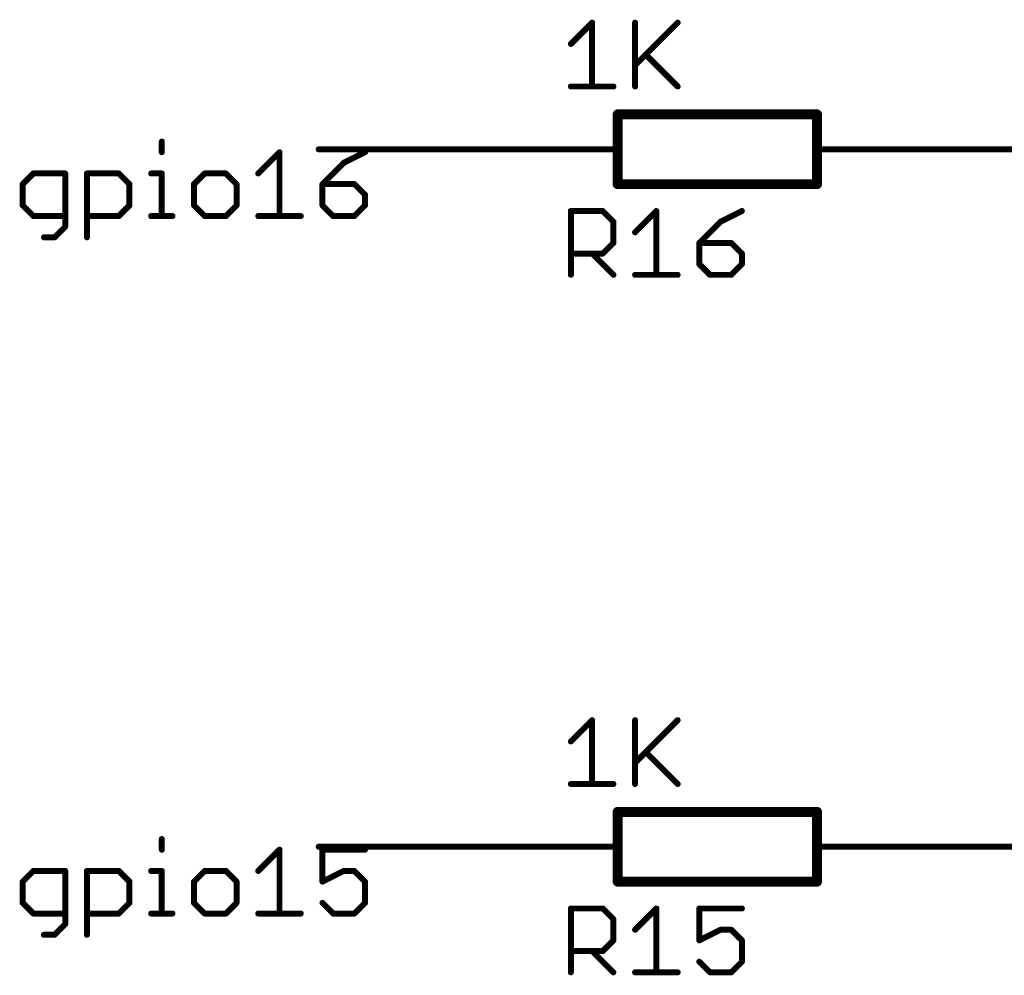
# Model space of a CAD drawing. Extents: x -61 to 240, y -139 to 283.
# Tile 61 of 77: x -61 to -36, y 248 to 273. Entities that reach past the tile are written whole.
import ezdxf

# ---------------------------------------------------------------- set-up
doc = ezdxf.new("R2010")
doc.units = 0
for name, color, linetype in [('91', 94, 'CONTINUOUS'), ('94', 14, 'CONTINUOUS'), ('95', 251, 'CONTINUOUS'), ('96', 251, 'CONTINUOUS')]:
    doc.layers.add(name, color=color, linetype=linetype)

msp = doc.modelspace()

# ---------------------------------------------------------------- linework, layer by layer
at = {"layer": '91', "const_width": 0.1524}
for points in [[(-57.3383, 269.4364), (-57.3383, 269.1652)], [(-48.26, 269.24), (-53.34, 269.24)], [(-38.1, 269.24), (-33.02, 269.24)], [(-54.8809, 268.6229), (-54.3386, 269.1652)], [(-54.3386, 269.1652), (-54.3386, 267.5382)], [(-52.1591, 269.1652), (-52.7014, 268.894)], [(-52.7014, 268.894), (-53.2437, 268.3517)], [(-60.6126, 268.6229), (-60.8838, 268.3517)], [(-59.7991, 268.6229), (-60.6126, 268.6229)], [(-59.7991, 267.267), (-59.7991, 268.6229)], [(-59.2466, 266.9959), (-59.2466, 268.6229)], [(-59.2466, 268.6229), (-58.4332, 268.6229)], [(-58.4332, 268.6229), (-58.162, 268.3517)], [(-57.6095, 268.6229), (-57.3383, 268.6229)], [(-57.3383, 268.6229), (-57.3383, 267.5382)], [(-56.2469, 268.6229), (-56.5181, 268.3517)], [(-55.7046, 268.6229), (-56.2469, 268.6229)], [(-55.4334, 268.3517), (-55.7046, 268.6229)], [(-60.8838, 268.3517), (-60.8838, 267.8094)], [(-58.162, 268.3517), (-58.162, 267.8094)], [(-56.5181, 268.3517), (-56.5181, 267.8094)], [(-55.4334, 267.8094), (-55.4334, 268.3517)], [(-53.2437, 268.3517), (-53.2437, 267.8094)], [(-52.4302, 268.3517), (-53.2437, 268.3517)], [(-52.1591, 268.0805), (-52.4302, 268.3517)], [(-52.1591, 267.8094), (-52.1591, 268.0805)], [(-60.8838, 267.8094), (-60.6126, 267.5382)], [(-58.162, 267.8094), (-58.4332, 267.5382)], [(-56.5181, 267.8094), (-56.2469, 267.5382)], [(-55.7046, 267.5382), (-55.4334, 267.8094)], [(-53.2437, 267.8094), (-52.9726, 267.5382)], [(-52.4302, 267.5382), (-52.1591, 267.8094)], [(-60.6126, 267.5382), (-59.7991, 267.5382)], [(-58.4332, 267.5382), (-59.2466, 267.5382)], [(-57.6095, 267.5382), (-57.0672, 267.5382)], [(-56.2469, 267.5382), (-55.7046, 267.5382)], [(-54.8809, 267.5382), (-53.7962, 267.5382)], [(-52.9726, 267.5382), (-52.4302, 267.5382)], [(-60.0703, 266.9959), (-59.7991, 267.267)], [(-60.3415, 266.9959), (-60.0703, 266.9959)], [(-57.3383, 251.6564), (-57.3383, 251.3852)], [(-54.8809, 250.8429), (-54.3386, 251.3852)], [(-54.3386, 251.3852), (-54.3386, 249.7582)], [(-48.26, 251.46), (-53.34, 251.46)], [(-52.1591, 251.3852), (-53.2437, 251.3852)], [(-53.2437, 251.3852), (-53.2437, 250.5717)], [(-38.1, 251.46), (-33.02, 251.46)], [(-60.6126, 250.8429), (-60.8838, 250.5717)], [(-59.7991, 250.8429), (-60.6126, 250.8429)], [(-59.7991, 249.487), (-59.7991, 250.8429)], [(-59.2466, 249.2159), (-59.2466, 250.8429)], [(-59.2466, 250.8429), (-58.4332, 250.8429)], [(-58.4332, 250.8429), (-58.162, 250.5717)], [(-57.6095, 250.8429), (-57.3383, 250.8429)], [(-57.3383, 250.8429), (-57.3383, 249.7582)], [(-56.2469, 250.8429), (-56.5181, 250.5717)], [(-55.7046, 250.8429), (-56.2469, 250.8429)], [(-55.4334, 250.5717), (-55.7046, 250.8429)], [(-53.2437, 250.5717), (-52.7014, 250.8429)], [(-52.7014, 250.8429), (-52.4302, 250.8429)], [(-52.4302, 250.8429), (-52.1591, 250.5717)], [(-60.8838, 250.5717), (-60.8838, 250.0294)], [(-58.162, 250.5717), (-58.162, 250.0294)], [(-56.5181, 250.5717), (-56.5181, 250.0294)], [(-55.4334, 250.0294), (-55.4334, 250.5717)], [(-52.1591, 250.5717), (-52.1591, 250.0294)], [(-60.8838, 250.0294), (-60.6126, 249.7582)], [(-58.162, 250.0294), (-58.4332, 249.7582)], [(-56.5181, 250.0294), (-56.2469, 249.7582)], [(-55.7046, 249.7582), (-55.4334, 250.0294)], [(-52.9726, 249.7582), (-53.2437, 250.0294)], [(-52.1591, 250.0294), (-52.4302, 249.7582)], [(-60.6126, 249.7582), (-59.7991, 249.7582)], [(-58.4332, 249.7582), (-59.2466, 249.7582)], [(-57.6095, 249.7582), (-57.0672, 249.7582)], [(-56.2469, 249.7582), (-55.7046, 249.7582)], [(-54.8809, 249.7582), (-53.7962, 249.7582)], [(-52.4302, 249.7582), (-52.9726, 249.7582)], [(-60.0703, 249.2159), (-59.7991, 249.487)], [(-60.3415, 249.2159), (-60.0703, 249.2159)]]:
    msp.add_lwpolyline(points, dxfattribs=at)
at = {"layer": '91', "const_width": 0.0762}
for points in [[(-57.3002, 269.4364, 1), (-57.3764, 269.4364)], [(-53.34, 269.2781, 1), (-53.34, 269.2019)], [(-48.26, 269.2019, 1), (-48.26, 269.2781)], [(-38.1, 269.2781, 1), (-38.1, 269.2019)], [(-57.3764, 269.1652, 1), (-57.3002, 269.1652)], [(-54.3005, 269.1652, 1), (-54.3767, 269.1652)], [(-54.3116, 269.1382, 1), (-54.3655, 269.1921)], [(-52.142, 269.1311, 1), (-52.1761, 269.1993)], [(-52.7184, 268.9281, 1), (-52.6844, 268.8599)], [(-52.6745, 268.8671, 1), (-52.7284, 268.921)], [(-60.6126, 268.661, 1), (-60.6126, 268.5848)], [(-60.5857, 268.5959, 1), (-60.6396, 268.6498)], [(-59.761, 268.6229, 1), (-59.8372, 268.6229)], [(-59.7991, 268.5848, 1), (-59.7991, 268.661)], [(-59.2085, 268.6229, 1), (-59.2847, 268.6229)], [(-59.2466, 268.661, 1), (-59.2466, 268.5848)], [(-58.4062, 268.6498, 1), (-58.4601, 268.5959)], [(-58.4332, 268.5848, 1), (-58.4332, 268.661)], [(-57.6095, 268.661, 1), (-57.6095, 268.5848)], [(-57.3002, 268.6229, 1), (-57.3764, 268.6229)], [(-57.3383, 268.5848, 1), (-57.3383, 268.661)], [(-56.2469, 268.661, 1), (-56.2469, 268.5848)], [(-56.2199, 268.5959, 1), (-56.2738, 268.6498)], [(-55.6776, 268.6498, 1), (-55.7315, 268.5959)], [(-55.7046, 268.5848, 1), (-55.7046, 268.661)], [(-54.9078, 268.6498, 1), (-54.854, 268.5959)], [(-60.8457, 268.3517, 1), (-60.9219, 268.3517)], [(-60.9107, 268.3786, 1), (-60.8569, 268.3248)], [(-58.1239, 268.3517, 1), (-58.2001, 268.3517)], [(-58.1889, 268.3248, 1), (-58.135, 268.3786)], [(-56.48, 268.3517, 1), (-56.5562, 268.3517)], [(-56.545, 268.3786, 1), (-56.4911, 268.3248)], [(-55.3953, 268.3517, 1), (-55.4715, 268.3517)], [(-55.4603, 268.3248, 1), (-55.4064, 268.3786)], [(-53.2056, 268.3517, 1), (-53.2818, 268.3517)], [(-53.2437, 268.3898, 1), (-53.2437, 268.3136)], [(-53.2707, 268.3786, 1), (-53.2168, 268.3248)], [(-52.4033, 268.3786, 1), (-52.4572, 268.3248)], [(-52.4302, 268.3136, 1), (-52.4302, 268.3898)], [(-52.121, 268.0805, 1), (-52.1972, 268.0805)], [(-52.186, 268.0536, 1), (-52.1321, 268.1075)], [(-60.8569, 267.8363, 1), (-60.9107, 267.7824)], [(-60.9219, 267.8094, 1), (-60.8457, 267.8094)], [(-58.2001, 267.8094, 1), (-58.1239, 267.8094)], [(-58.135, 267.7824, 1), (-58.1889, 267.8363)], [(-56.4911, 267.8363, 1), (-56.545, 267.7824)], [(-56.5562, 267.8094, 1), (-56.48, 267.8094)], [(-55.4715, 267.8094, 1), (-55.3953, 267.8094)], [(-55.4065, 267.7824, 1), (-55.4603, 267.8363)], [(-53.2168, 267.8363, 1), (-53.2707, 267.7824)], [(-53.2818, 267.8094, 1), (-53.2056, 267.8094)], [(-52.1972, 267.8094, 1), (-52.121, 267.8094)], [(-52.1321, 267.7824, 1), (-52.186, 267.8363)], [(-60.6126, 267.5763, 1), (-60.6126, 267.5001)], [(-60.6396, 267.5113, 1), (-60.5857, 267.5651)], [(-59.7991, 267.5001, 1), (-59.7991, 267.5763)], [(-59.2466, 267.5763, 1), (-59.2466, 267.5001)], [(-58.4601, 267.5651, 1), (-58.4062, 267.5113)], [(-58.4332, 267.5001, 1), (-58.4332, 267.5763)], [(-57.6095, 267.5763, 1), (-57.6095, 267.5001)], [(-57.3764, 267.5382, 1), (-57.3002, 267.5382)], [(-57.0672, 267.5001, 1), (-57.0672, 267.5763)], [(-56.2469, 267.5763, 1), (-56.2469, 267.5001)], [(-56.2738, 267.5113, 1), (-56.2199, 267.5651)], [(-55.7315, 267.5651, 1), (-55.6776, 267.5113)], [(-55.7046, 267.5001, 1), (-55.7046, 267.5763)], [(-54.8809, 267.5763, 1), (-54.8809, 267.5001)], [(-54.3767, 267.5382, 1), (-54.3005, 267.5382)], [(-53.7962, 267.5001, 1), (-53.7962, 267.5763)], [(-52.9726, 267.5763, 1), (-52.9726, 267.5001)], [(-52.9995, 267.5113, 1), (-52.9456, 267.5651)], [(-52.4572, 267.5651, 1), (-52.4033, 267.5113)], [(-52.4302, 267.5001, 1), (-52.4302, 267.5763)], [(-59.8372, 267.267, 1), (-59.761, 267.267)], [(-59.7722, 267.2401, 1), (-59.8261, 267.294)], [(-60.3415, 267.034, 1), (-60.3415, 266.9578)], [(-60.0972, 267.0228, 1), (-60.0434, 266.9689)], [(-60.0703, 266.9578, 1), (-60.0703, 267.034)], [(-59.2847, 266.9959, 1), (-59.2085, 266.9959)], [(-57.3002, 251.6564, 1), (-57.3764, 251.6564)], [(-54.3005, 251.3852, 1), (-54.3767, 251.3852)], [(-54.3116, 251.3582, 1), (-54.3655, 251.4121)], [(-53.34, 251.4981, 1), (-53.34, 251.4219)], [(-53.2437, 251.4233, 1), (-53.2437, 251.3471)], [(-53.2056, 251.3852, 1), (-53.2818, 251.3852)], [(-52.1591, 251.3471, 1), (-52.1591, 251.4233)], [(-48.26, 251.4219, 1), (-48.26, 251.4981)], [(-38.1, 251.4981, 1), (-38.1, 251.4219)], [(-57.3764, 251.3852, 1), (-57.3002, 251.3852)], [(-60.6126, 250.881, 1), (-60.6126, 250.8048)], [(-60.5857, 250.8159, 1), (-60.6396, 250.8698)], [(-59.761, 250.8429, 1), (-59.8372, 250.8429)], [(-59.7991, 250.8048, 1), (-59.7991, 250.881)], [(-59.2085, 250.8429, 1), (-59.2847, 250.8429)], [(-59.2466, 250.881, 1), (-59.2466, 250.8048)], [(-58.4062, 250.8698, 1), (-58.4601, 250.8159)], [(-58.4332, 250.8048, 1), (-58.4332, 250.881)], [(-57.6095, 250.881, 1), (-57.6095, 250.8048)], [(-57.3002, 250.8429, 1), (-57.3764, 250.8429)], [(-57.3383, 250.8048, 1), (-57.3383, 250.881)], [(-56.2469, 250.881, 1), (-56.2469, 250.8048)], [(-56.2199, 250.8159, 1), (-56.2738, 250.8698)], [(-55.6776, 250.8698, 1), (-55.7315, 250.8159)], [(-55.7046, 250.8048, 1), (-55.7046, 250.881)], [(-54.9078, 250.8698, 1), (-54.854, 250.8159)], [(-52.7014, 250.881, 1), (-52.7014, 250.8048)], [(-52.6844, 250.8088, 1), (-52.7184, 250.8769)], [(-52.4033, 250.8698, 1), (-52.4572, 250.8159)], [(-52.4302, 250.8048, 1), (-52.4302, 250.881)], [(-60.8457, 250.5717, 1), (-60.9219, 250.5717)], [(-60.9107, 250.5986, 1), (-60.8569, 250.5448)], [(-58.1239, 250.5717, 1), (-58.2001, 250.5717)], [(-58.1889, 250.5448, 1), (-58.135, 250.5986)], [(-56.48, 250.5717, 1), (-56.5562, 250.5717)], [(-56.545, 250.5986, 1), (-56.4911, 250.5448)], [(-55.3953, 250.5717, 1), (-55.4715, 250.5717)], [(-55.4603, 250.5448, 1), (-55.4064, 250.5986)], [(-53.2608, 250.6058, 1), (-53.2267, 250.5376)], [(-53.2818, 250.5717, 1), (-53.2056, 250.5717)], [(-52.121, 250.5717, 1), (-52.1972, 250.5717)], [(-52.186, 250.5448, 1), (-52.1321, 250.5986)], [(-60.8569, 250.0563, 1), (-60.9107, 250.0024)], [(-60.9219, 250.0294, 1), (-60.8457, 250.0294)], [(-58.2001, 250.0294, 1), (-58.1239, 250.0294)], [(-58.135, 250.0024, 1), (-58.1889, 250.0563)], [(-56.4911, 250.0563, 1), (-56.545, 250.0024)], [(-56.5562, 250.0294, 1), (-56.48, 250.0294)], [(-55.4715, 250.0294, 1), (-55.3953, 250.0294)], [(-55.4065, 250.0024, 1), (-55.4603, 250.0563)], [(-53.2168, 250.0563, 1), (-53.2707, 250.0024)], [(-52.1972, 250.0294, 1), (-52.121, 250.0294)], [(-52.1321, 250.0024, 1), (-52.186, 250.0563)], [(-60.6126, 249.7963, 1), (-60.6126, 249.7201)], [(-60.6396, 249.7313, 1), (-60.5857, 249.7851)], [(-59.7991, 249.7201, 1), (-59.7991, 249.7963)], [(-59.2466, 249.7963, 1), (-59.2466, 249.7201)], [(-58.4601, 249.7851, 1), (-58.4062, 249.7313)], [(-58.4332, 249.7201, 1), (-58.4332, 249.7963)], [(-57.6095, 249.7963, 1), (-57.6095, 249.7201)], [(-57.3764, 249.7582, 1), (-57.3002, 249.7582)], [(-57.0672, 249.7201, 1), (-57.0672, 249.7963)], [(-56.2469, 249.7963, 1), (-56.2469, 249.7201)], [(-56.2738, 249.7313, 1), (-56.2199, 249.7851)], [(-55.7315, 249.7851, 1), (-55.6776, 249.7313)], [(-55.7046, 249.7201, 1), (-55.7046, 249.7963)], [(-54.8809, 249.7963, 1), (-54.8809, 249.7201)], [(-54.3767, 249.7582, 1), (-54.3005, 249.7582)], [(-53.7962, 249.7201, 1), (-53.7962, 249.7963)], [(-52.9726, 249.7963, 1), (-52.9726, 249.7201)], [(-52.9995, 249.7313, 1), (-52.9456, 249.7851)], [(-52.4572, 249.7851, 1), (-52.4033, 249.7313)], [(-52.4302, 249.7201, 1), (-52.4302, 249.7963)], [(-59.8372, 249.487, 1), (-59.761, 249.487)], [(-59.7722, 249.4601, 1), (-59.8261, 249.514)], [(-60.3415, 249.254, 1), (-60.3415, 249.1778)], [(-60.0972, 249.2428, 1), (-60.0434, 249.1889)], [(-60.0703, 249.1778, 1), (-60.0703, 249.254)], [(-59.2847, 249.2159, 1), (-59.2085, 249.2159)]]:
    msp.add_lwpolyline(points, format="xyb", dxfattribs=at)
at = {"layer": '94'}
for points, const_width in [([(-45.72, 270.129), (-40.64, 270.129)], 0.254), ([(-45.72, 270.129), (-45.72, 268.351)], 0.254), ([(-40.64, 270.129), (-40.64, 268.351)], 0.254), ([(-48.26, 269.24), (-45.72, 269.24)], 0.1524), ([(-38.1, 269.24), (-40.64, 269.24)], 0.1524), ([(-40.64, 268.351), (-45.72, 268.351)], 0.254), ([(-45.72, 252.349), (-40.64, 252.349)], 0.254), ([(-45.72, 252.349), (-45.72, 250.571)], 0.254), ([(-40.64, 252.349), (-40.64, 250.571)], 0.254), ([(-48.26, 251.46), (-45.72, 251.46)], 0.1524), ([(-38.1, 251.46), (-40.64, 251.46)], 0.1524), ([(-40.64, 250.571), (-45.72, 250.571)], 0.254)]:
    msp.add_lwpolyline(points, dxfattribs=dict(at, const_width=const_width))
for points, const_width in [([(-45.72, 270.1925, 1), (-45.72, 270.0655)], 0.127), ([(-45.6565, 270.129, 1), (-45.7835, 270.129)], 0.127), ([(-40.5765, 270.129, 1), (-40.7035, 270.129)], 0.127), ([(-40.64, 270.0655, 1), (-40.64, 270.1925)], 0.127), ([(-48.26, 269.2781, 1), (-48.26, 269.2019)], 0.0762), ([(-45.72, 269.2019, 1), (-45.72, 269.2781)], 0.0762), ([(-40.64, 269.2781, 1), (-40.64, 269.2019)], 0.0762), ([(-38.1, 269.2019, 1), (-38.1, 269.2781)], 0.0762), ([(-45.72, 268.4145, 1), (-45.72, 268.2875)], 0.127), ([(-45.7835, 268.351, 1), (-45.6565, 268.351)], 0.127), ([(-40.7035, 268.351, 1), (-40.5765, 268.351)], 0.127), ([(-40.64, 268.2875, 1), (-40.64, 268.4145)], 0.127), ([(-45.72, 252.4125, 1), (-45.72, 252.2855)], 0.127), ([(-45.6565, 252.349, 1), (-45.7835, 252.349)], 0.127), ([(-40.5765, 252.349, 1), (-40.7035, 252.349)], 0.127), ([(-40.64, 252.2855, 1), (-40.64, 252.4125)], 0.127), ([(-48.26, 251.4981, 1), (-48.26, 251.4219)], 0.0762), ([(-45.72, 251.4219, 1), (-45.72, 251.4981)], 0.0762), ([(-40.64, 251.4981, 1), (-40.64, 251.4219)], 0.0762), ([(-38.1, 251.4219, 1), (-38.1, 251.4981)], 0.0762), ([(-45.72, 250.6345, 1), (-45.72, 250.5075)], 0.127), ([(-40.64, 250.5075, 1), (-40.64, 250.6345)], 0.127), ([(-45.7835, 250.571, 1), (-45.6565, 250.571)], 0.127), ([(-40.7035, 250.571, 1), (-40.5765, 250.571)], 0.127)]:
    msp.add_lwpolyline(points, format="xyb", dxfattribs=dict(at, const_width=const_width))
at = {"layer": '95', "const_width": 0.1524}
for points in [[(-46.9138, 266.0396), (-46.9138, 267.6666)], [(-46.9138, 267.6666), (-46.1003, 267.6666)], [(-46.1003, 267.6666), (-45.8291, 267.3954)], [(-45.2766, 267.1243), (-44.7343, 267.6666)], [(-44.7343, 267.6666), (-44.7343, 266.0396)], [(-42.5548, 267.6666), (-43.0972, 267.3954)], [(-45.8291, 267.3954), (-45.8291, 266.8531)], [(-43.0972, 267.3954), (-43.6395, 266.8531)], [(-45.8291, 266.8531), (-46.1003, 266.5819)], [(-43.6395, 266.8531), (-43.6395, 266.3108)], [(-42.826, 266.8531), (-43.6395, 266.8531)], [(-42.5548, 266.5819), (-42.826, 266.8531)], [(-46.1003, 266.5819), (-46.9138, 266.5819)], [(-46.3715, 266.5819), (-45.8291, 266.0396)], [(-42.5548, 266.3108), (-42.5548, 266.5819)], [(-43.6395, 266.3108), (-43.3683, 266.0396)], [(-42.826, 266.0396), (-42.5548, 266.3108)], [(-45.2766, 266.0396), (-44.192, 266.0396)], [(-43.3683, 266.0396), (-42.826, 266.0396)], [(-46.9138, 248.2596), (-46.9138, 249.8866)], [(-46.9138, 249.8866), (-46.1003, 249.8866)], [(-46.1003, 249.8866), (-45.8291, 249.6154)], [(-45.2766, 249.3443), (-44.7343, 249.8866)], [(-44.7343, 249.8866), (-44.7343, 248.2596)], [(-42.5548, 249.8866), (-43.6395, 249.8866)], [(-43.6395, 249.8866), (-43.6395, 249.0731)], [(-45.8291, 249.6154), (-45.8291, 249.0731)], [(-43.6395, 249.0731), (-43.0972, 249.3443)], [(-43.0972, 249.3443), (-42.826, 249.3443)], [(-42.826, 249.3443), (-42.5548, 249.0731)], [(-45.8291, 249.0731), (-46.1003, 248.8019)], [(-42.5548, 249.0731), (-42.5548, 248.5308)], [(-46.1003, 248.8019), (-46.9138, 248.8019)], [(-46.3715, 248.8019), (-45.8291, 248.2596)], [(-43.3683, 248.2596), (-43.6395, 248.5308)], [(-42.5548, 248.5308), (-42.826, 248.2596)], [(-45.2766, 248.2596), (-44.192, 248.2596)], [(-42.826, 248.2596), (-43.3683, 248.2596)]]:
    msp.add_lwpolyline(points, dxfattribs=at)
at = {"layer": '95', "const_width": 0.0762}
for points in [[(-46.8757, 267.6666, 1), (-46.9519, 267.6666)], [(-46.9138, 267.7047, 1), (-46.9138, 267.6285)], [(-46.0734, 267.6935, 1), (-46.1272, 267.6396)], [(-46.1003, 267.6285, 1), (-46.1003, 267.7047)], [(-44.6962, 267.6666, 1), (-44.7724, 267.6666)], [(-44.7074, 267.6396, 1), (-44.7613, 267.6935)], [(-42.5378, 267.6325, 1), (-42.5719, 267.7007)], [(-45.791, 267.3954, 1), (-45.8672, 267.3954)], [(-45.8561, 267.3685, 1), (-45.8022, 267.4224)], [(-43.1142, 267.4295, 1), (-43.0801, 267.3613)], [(-43.0702, 267.3685, 1), (-43.1241, 267.4224)], [(-45.3036, 267.1512, 1), (-45.2497, 267.0973)], [(-45.8672, 266.8531, 1), (-45.791, 266.8531)], [(-45.8022, 266.8262, 1), (-45.8561, 266.88)], [(-43.6014, 266.8531, 1), (-43.6776, 266.8531)], [(-43.6395, 266.8912, 1), (-43.6395, 266.815)], [(-43.6664, 266.88, 1), (-43.6125, 266.8262)], [(-42.7991, 266.88, 1), (-42.8529, 266.8262)], [(-42.826, 266.815, 1), (-42.826, 266.8912)], [(-46.9138, 266.62, 1), (-46.9138, 266.5438)], [(-46.3445, 266.6089, 1), (-46.3984, 266.555)], [(-46.1272, 266.6089, 1), (-46.0734, 266.555)], [(-46.1003, 266.5438, 1), (-46.1003, 266.62)], [(-42.5167, 266.5819, 1), (-42.5929, 266.5819)], [(-42.5818, 266.555, 1), (-42.5279, 266.6089)], [(-43.6125, 266.3377, 1), (-43.6664, 266.2838)], [(-43.6776, 266.3108, 1), (-43.6014, 266.3108)], [(-42.5929, 266.3108, 1), (-42.5167, 266.3108)], [(-42.5279, 266.2838, 1), (-42.5818, 266.3377)], [(-46.9519, 266.0396, 1), (-46.8757, 266.0396)], [(-45.8561, 266.0127, 1), (-45.8022, 266.0665)], [(-45.2766, 266.0777, 1), (-45.2766, 266.0015)], [(-44.7724, 266.0396, 1), (-44.6962, 266.0396)], [(-44.192, 266.0015, 1), (-44.192, 266.0777)], [(-43.3683, 266.0777, 1), (-43.3683, 266.0015)], [(-43.3953, 266.0127, 1), (-43.3414, 266.0665)], [(-42.8529, 266.0665, 1), (-42.7991, 266.0127)], [(-42.826, 266.0015, 1), (-42.826, 266.0777)], [(-46.8757, 249.8866, 1), (-46.9519, 249.8866)], [(-46.9138, 249.9247, 1), (-46.9138, 249.8485)], [(-46.0734, 249.9135, 1), (-46.1272, 249.8596)], [(-46.1003, 249.8485, 1), (-46.1003, 249.9247)], [(-44.6962, 249.8866, 1), (-44.7724, 249.8866)], [(-44.7074, 249.8596, 1), (-44.7613, 249.9135)], [(-43.6395, 249.9247, 1), (-43.6395, 249.8485)], [(-43.6014, 249.8866, 1), (-43.6776, 249.8866)], [(-42.5548, 249.8485, 1), (-42.5548, 249.9247)], [(-45.791, 249.6154, 1), (-45.8672, 249.6154)], [(-45.8561, 249.5885, 1), (-45.8022, 249.6424)], [(-45.3036, 249.3712, 1), (-45.2497, 249.3173)], [(-43.0972, 249.3824, 1), (-43.0972, 249.3062)], [(-43.0801, 249.3102, 1), (-43.1142, 249.3783)], [(-42.7991, 249.3712, 1), (-42.8529, 249.3173)], [(-42.826, 249.3062, 1), (-42.826, 249.3824)], [(-45.8672, 249.0731, 1), (-45.791, 249.0731)], [(-45.8022, 249.0462, 1), (-45.8561, 249.1)], [(-43.6565, 249.1072, 1), (-43.6224, 249.039)], [(-43.6776, 249.0731, 1), (-43.6014, 249.0731)], [(-42.5167, 249.0731, 1), (-42.5929, 249.0731)], [(-42.5818, 249.0462, 1), (-42.5279, 249.1)], [(-46.9138, 248.84, 1), (-46.9138, 248.7638)], [(-46.3445, 248.8289, 1), (-46.3984, 248.775)], [(-46.1272, 248.8289, 1), (-46.0734, 248.775)], [(-46.1003, 248.7638, 1), (-46.1003, 248.84)], [(-43.6125, 248.5577, 1), (-43.6664, 248.5038)], [(-42.5929, 248.5308, 1), (-42.5167, 248.5308)], [(-42.5279, 248.5038, 1), (-42.5818, 248.5577)], [(-46.9519, 248.2596, 1), (-46.8757, 248.2596)], [(-45.8561, 248.2327, 1), (-45.8022, 248.2865)], [(-45.2766, 248.2977, 1), (-45.2766, 248.2215)], [(-44.7724, 248.2596, 1), (-44.6962, 248.2596)], [(-44.192, 248.2215, 1), (-44.192, 248.2977)], [(-43.3683, 248.2977, 1), (-43.3683, 248.2215)], [(-43.3953, 248.2327, 1), (-43.3414, 248.2865)], [(-42.8529, 248.2865, 1), (-42.7991, 248.2327)], [(-42.826, 248.2215, 1), (-42.826, 248.2977)]]:
    msp.add_lwpolyline(points, format="xyb", dxfattribs=at)
at = {"layer": '96', "const_width": 0.1524}
for points in [[(-46.9138, 271.9249), (-46.3715, 272.4672)], [(-46.3715, 272.4672), (-46.3715, 270.8402)], [(-45.2766, 272.4672), (-45.2766, 270.8402)], [(-45.2766, 271.3825), (-44.192, 272.4672)], [(-45.0055, 271.6537), (-44.192, 270.8402)], [(-46.9138, 270.8402), (-45.8291, 270.8402)], [(-46.9138, 254.1449), (-46.3715, 254.6872)], [(-46.3715, 254.6872), (-46.3715, 253.0602)], [(-45.2766, 254.6872), (-45.2766, 253.0602)], [(-45.2766, 253.6025), (-44.192, 254.6872)], [(-45.0055, 253.8737), (-44.192, 253.0602)], [(-46.9138, 253.0602), (-45.8291, 253.0602)]]:
    msp.add_lwpolyline(points, dxfattribs=at)
at = {"layer": '96', "const_width": 0.0762}
for points in [[(-46.3334, 272.4672, 1), (-46.4096, 272.4672)], [(-46.3445, 272.4402, 1), (-46.3984, 272.4941)], [(-45.2385, 272.4672, 1), (-45.3147, 272.4672)], [(-44.165, 272.4402, 1), (-44.2189, 272.4941)], [(-46.9407, 271.9518, 1), (-46.8869, 271.8979)], [(-44.9785, 271.6806, 1), (-45.0324, 271.6268)], [(-45.3036, 271.4095, 1), (-45.2497, 271.3556)], [(-46.9138, 270.8783, 1), (-46.9138, 270.8021)], [(-46.4096, 270.8402, 1), (-46.3334, 270.8402)], [(-45.8291, 270.8021, 1), (-45.8291, 270.8783)], [(-45.3147, 270.8402, 1), (-45.2385, 270.8402)], [(-44.2189, 270.8133, 1), (-44.165, 270.8671)], [(-46.3334, 254.6872, 1), (-46.4096, 254.6872)], [(-46.3445, 254.6602, 1), (-46.3984, 254.7141)], [(-45.2385, 254.6872, 1), (-45.3147, 254.6872)], [(-44.165, 254.6602, 1), (-44.2189, 254.7141)], [(-46.9407, 254.1718, 1), (-46.8869, 254.1179)], [(-44.9785, 253.9006, 1), (-45.0324, 253.8468)], [(-45.3036, 253.6295, 1), (-45.2497, 253.5756)], [(-46.9138, 253.0983, 1), (-46.9138, 253.0221)], [(-46.4096, 253.0602, 1), (-46.3334, 253.0602)], [(-45.8291, 253.0221, 1), (-45.8291, 253.0983)], [(-45.3147, 253.0602, 1), (-45.2385, 253.0602)], [(-44.2189, 253.0333, 1), (-44.165, 253.0871)]]:
    msp.add_lwpolyline(points, format="xyb", dxfattribs=at)

doc.saveas('drawing.dxf')
